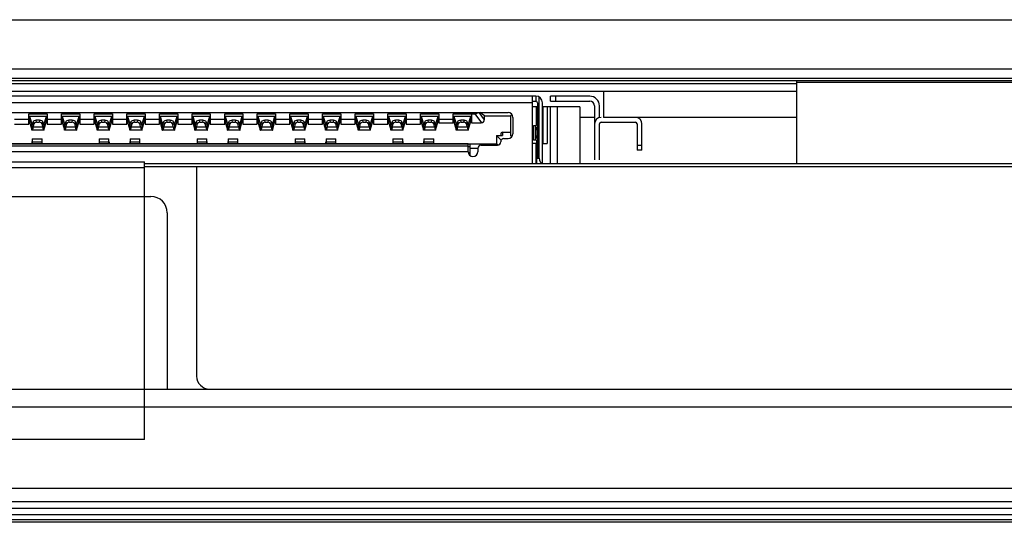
# Model space of a CAD drawing. Header units: millimetres. Extents: x 0 to 1852, y 0 to 1359.
# Tile 39 of 54: x 546 to 576, y 855 to 871. Entities that reach past the tile are written whole.
import ezdxf

# ---------------------------------------------------------------- set-up
doc = ezdxf.new("R2010")
doc.units = ezdxf.units.MM
doc.header["$LTSCALE"] = 65.395
doc.layers.get('0').update_dxf_attribs({"linetype": 'CONTINUOUS'})

msp = doc.modelspace()

# ---------------------------------------------------------------- linework, layer by layer
at = {"color": 3, "linetype": 'Continuous'}
for p, q in [((233.411, 870.867), (773.411, 870.867)), ((233.411, 869.367), (773.411, 869.367)), ((775.751, 855.559), (231.071, 855.559))]:
    msp.add_line(p, q, dxfattribs=at)
at = {"color": 7, "linetype": 'Continuous'}
for p, q in [((376.399, 869.002), (630.423, 869.002)), ((630.492, 869.062), (516.911, 869.062)), ((569.651, 868.902), (519.651, 868.902)), ((569.651, 869.002), (569.651, 868.945)), ((630.378, 868.943), (569.651, 868.943)), ((569.651, 868.943), (569.651, 866.467)), ((519.651, 868.676), (569.651, 868.676)), ((563.736, 868.676), (563.736, 867.876)), ((561.661, 868.526), (528.161, 868.526)), ((561.561, 868.326), (528.261, 868.326)), ((561.561, 866.476), (561.561, 868.526)), ((561.561, 868.376), (561.661, 868.376)), ((561.661, 868.526), (561.661, 868.376)), ((561.711, 868.326), (561.711, 866.626)), ((561.761, 866.626), (561.761, 868.499)), ((561.861, 866.476), (561.861, 868.326)), ((563.311, 868.526), (562.111, 868.526)), ((562.111, 868.376), (562.111, 868.526)), ((562.111, 868.376), (563.311, 868.376)), ((562.261, 868.526), (562.261, 868.376)), ((529.011, 868.026), (560.811, 868.026)), ((560.086, 867.804), (559.922, 868.026)), ((560.086, 867.921), (559.946, 868.026)), ((561.711, 868.201), (561.561, 868.201)), ((561.686, 867.626), (561.686, 868.201)), ((563.011, 868.201), (561.861, 868.201)), ((561.886, 867.076), (561.886, 868.201)), ((562.011, 868.201), (562.011, 867.076)), ((562.111, 866.467), (562.111, 868.201)), ((562.311, 868.201), (562.311, 866.467)), ((563.011, 868.201), (563.011, 866.467)), ((563.461, 868.226), (563.461, 866.576)), ((563.611, 867.866), (563.611, 868.226)), ((545.691, 867.821), (546.131, 867.821)), ((546.131, 867.981), (546.691, 867.981)), ((546.131, 867.671), (546.131, 867.981)), ((546.691, 867.901), (546.131, 867.901)), ((546.131, 867.751), (546.161, 867.751)), ((546.661, 867.898), (546.161, 867.898)), ((546.161, 867.898), (546.161, 867.87)), ((546.161, 867.869), (546.161, 867.87)), ((546.161, 867.869), (546.221, 867.678)), ((546.161, 867.718), (546.161, 867.869)), ((546.161, 867.869), (546.161, 867.717)), ((546.161, 867.718), (546.161, 867.717)), ((546.221, 867.526), (546.161, 867.717)), ((546.239, 867.662), (546.261, 867.737)), ((546.261, 867.737), (546.275, 867.655)), ((546.462, 867.787), (546.36, 867.787)), ((546.371, 867.727), (546.36, 867.787)), ((546.371, 867.727), (546.451, 867.727)), ((546.462, 867.787), (546.451, 867.727)), ((546.547, 867.655), (546.561, 867.737)), ((546.561, 867.737), (546.583, 867.662)), ((546.601, 867.678), (546.661, 867.869)), ((546.601, 867.526), (546.661, 867.717)), ((546.661, 867.87), (546.661, 867.898)), ((546.661, 867.87), (546.661, 867.869)), ((546.661, 867.717), (546.661, 867.869)), ((546.661, 867.869), (546.661, 867.718)), ((546.661, 867.751), (546.691, 867.751)), ((546.661, 867.717), (546.661, 867.718)), ((546.691, 867.981), (546.691, 867.671)), ((546.691, 867.821), (547.131, 867.821)), ((547.131, 867.981), (547.691, 867.981)), ((547.131, 867.671), (547.131, 867.981)), ((547.691, 867.901), (547.131, 867.901)), ((547.131, 867.751), (547.161, 867.751)), ((547.661, 867.898), (547.161, 867.898)), ((547.161, 867.898), (547.161, 867.87)), ((547.161, 867.869), (547.161, 867.87)), ((547.161, 867.869), (547.221, 867.678)), ((547.161, 867.718), (547.161, 867.869)), ((547.161, 867.869), (547.161, 867.717)), ((547.161, 867.718), (547.161, 867.717)), ((547.221, 867.526), (547.161, 867.717)), ((547.239, 867.662), (547.261, 867.737)), ((547.261, 867.737), (547.275, 867.655)), ((547.462, 867.787), (547.36, 867.787)), ((547.371, 867.727), (547.36, 867.787)), ((547.371, 867.727), (547.451, 867.727)), ((547.462, 867.787), (547.451, 867.727)), ((547.547, 867.655), (547.561, 867.737)), ((547.561, 867.737), (547.583, 867.662)), ((547.601, 867.678), (547.661, 867.869)), ((547.601, 867.526), (547.661, 867.717)), ((547.661, 867.87), (547.661, 867.898)), ((547.661, 867.87), (547.661, 867.869)), ((547.661, 867.717), (547.661, 867.869)), ((547.661, 867.869), (547.661, 867.718)), ((547.661, 867.751), (547.691, 867.751)), ((547.661, 867.717), (547.661, 867.718)), ((547.691, 867.981), (547.691, 867.671)), ((547.691, 867.821), (548.131, 867.821)), ((548.131, 867.981), (548.691, 867.981)), ((548.131, 867.671), (548.131, 867.981)), ((548.691, 867.901), (548.131, 867.901)), ((548.131, 867.751), (548.161, 867.751)), ((548.661, 867.898), (548.161, 867.898)), ((548.161, 867.898), (548.161, 867.87)), ((548.161, 867.869), (548.161, 867.87)), ((548.161, 867.718), (548.161, 867.869)), ((548.161, 867.869), (548.161, 867.717)), ((548.161, 867.869), (548.221, 867.678)), ((548.161, 867.718), (548.161, 867.717)), ((548.221, 867.526), (548.161, 867.717)), ((548.239, 867.662), (548.261, 867.737)), ((548.261, 867.737), (548.275, 867.655)), ((548.462, 867.787), (548.36, 867.787)), ((548.371, 867.727), (548.36, 867.787)), ((548.371, 867.727), (548.451, 867.727)), ((548.462, 867.787), (548.451, 867.727)), ((548.547, 867.655), (548.561, 867.737)), ((548.561, 867.737), (548.583, 867.662)), ((548.601, 867.678), (548.661, 867.869)), ((548.601, 867.526), (548.661, 867.717)), ((548.661, 867.87), (548.661, 867.898)), ((548.661, 867.87), (548.661, 867.869)), ((548.661, 867.717), (548.661, 867.869)), ((548.661, 867.869), (548.661, 867.718)), ((548.661, 867.751), (548.691, 867.751)), ((548.661, 867.717), (548.661, 867.718)), ((548.691, 867.981), (548.691, 867.671)), ((548.691, 867.821), (549.131, 867.821)), ((549.131, 867.981), (549.691, 867.981)), ((549.131, 867.671), (549.131, 867.981)), ((549.691, 867.901), (549.131, 867.901)), ((549.131, 867.751), (549.161, 867.751)), ((549.661, 867.898), (549.161, 867.898)), ((549.161, 867.898), (549.161, 867.87)), ((549.161, 867.869), (549.161, 867.87)), ((549.161, 867.718), (549.161, 867.869)), ((549.161, 867.869), (549.161, 867.717)), ((549.161, 867.869), (549.221, 867.678)), ((549.161, 867.718), (549.161, 867.717)), ((549.221, 867.526), (549.161, 867.717)), ((549.239, 867.662), (549.261, 867.737)), ((549.261, 867.737), (549.275, 867.655)), ((549.462, 867.787), (549.36, 867.787)), ((549.371, 867.727), (549.36, 867.787)), ((549.371, 867.727), (549.451, 867.727)), ((549.462, 867.787), (549.451, 867.727)), ((549.547, 867.655), (549.561, 867.737)), ((549.561, 867.737), (549.583, 867.662)), ((549.601, 867.678), (549.661, 867.869)), ((549.601, 867.526), (549.661, 867.717)), ((549.661, 867.87), (549.661, 867.898)), ((549.661, 867.87), (549.661, 867.869)), ((549.661, 867.717), (549.661, 867.869)), ((549.661, 867.869), (549.661, 867.718)), ((549.661, 867.751), (549.691, 867.751)), ((549.661, 867.717), (549.661, 867.718)), ((549.691, 867.981), (549.691, 867.671)), ((549.691, 867.821), (550.131, 867.821)), ((550.131, 867.981), (550.691, 867.981)), ((550.131, 867.671), (550.131, 867.981)), ((550.691, 867.901), (550.131, 867.901)), ((550.131, 867.751), (550.161, 867.751)), ((550.661, 867.898), (550.161, 867.898)), ((550.161, 867.898), (550.161, 867.87)), ((550.161, 867.869), (550.161, 867.87)), ((550.161, 867.718), (550.161, 867.869)), ((550.161, 867.869), (550.161, 867.717)), ((550.161, 867.869), (550.221, 867.678)), ((550.161, 867.718), (550.161, 867.717)), ((550.221, 867.526), (550.161, 867.717)), ((550.239, 867.662), (550.261, 867.737)), ((550.261, 867.737), (550.275, 867.655)), ((550.462, 867.787), (550.36, 867.787)), ((550.371, 867.727), (550.36, 867.787)), ((550.371, 867.727), (550.451, 867.727)), ((550.462, 867.787), (550.451, 867.727)), ((550.547, 867.655), (550.561, 867.737)), ((550.561, 867.737), (550.583, 867.662)), ((550.601, 867.678), (550.661, 867.869)), ((550.601, 867.526), (550.661, 867.717)), ((550.661, 867.87), (550.661, 867.898)), ((550.661, 867.87), (550.661, 867.869)), ((550.661, 867.717), (550.661, 867.869)), ((550.661, 867.869), (550.661, 867.718)), ((550.661, 867.751), (550.691, 867.751)), ((550.661, 867.717), (550.661, 867.718)), ((550.691, 867.981), (550.691, 867.671)), ((550.691, 867.821), (551.131, 867.821)), ((551.131, 867.981), (551.691, 867.981)), ((551.131, 867.671), (551.131, 867.981)), ((551.691, 867.901), (551.131, 867.901)), ((551.131, 867.751), (551.161, 867.751)), ((551.661, 867.898), (551.161, 867.898)), ((551.161, 867.898), (551.161, 867.87)), ((551.161, 867.869), (551.161, 867.87)), ((551.161, 867.718), (551.161, 867.869)), ((551.161, 867.869), (551.161, 867.717)), ((551.161, 867.869), (551.221, 867.678)), ((551.161, 867.718), (551.161, 867.717)), ((551.221, 867.526), (551.161, 867.717)), ((551.239, 867.662), (551.261, 867.737)), ((551.261, 867.737), (551.275, 867.655)), ((551.462, 867.787), (551.36, 867.787)), ((551.371, 867.727), (551.36, 867.787)), ((551.371, 867.727), (551.451, 867.727)), ((551.462, 867.787), (551.451, 867.727)), ((551.547, 867.655), (551.561, 867.737)), ((551.561, 867.737), (551.583, 867.662)), ((551.601, 867.678), (551.661, 867.869)), ((551.601, 867.526), (551.661, 867.717)), ((551.661, 867.87), (551.661, 867.898)), ((551.661, 867.87), (551.661, 867.869)), ((551.661, 867.717), (551.661, 867.869)), ((551.661, 867.869), (551.661, 867.718)), ((551.661, 867.751), (551.691, 867.751)), ((551.661, 867.717), (551.661, 867.718)), ((551.691, 867.981), (551.691, 867.671)), ((551.691, 867.821), (552.131, 867.821)), ((552.131, 867.981), (552.691, 867.981)), ((552.131, 867.671), (552.131, 867.981)), ((552.691, 867.901), (552.131, 867.901)), ((552.131, 867.751), (552.161, 867.751)), ((552.661, 867.898), (552.161, 867.898)), ((552.161, 867.898), (552.161, 867.87)), ((552.161, 867.869), (552.161, 867.87)), ((552.161, 867.718), (552.161, 867.869)), ((552.161, 867.869), (552.161, 867.717)), ((552.161, 867.869), (552.221, 867.678)), ((552.161, 867.718), (552.161, 867.717)), ((552.221, 867.526), (552.161, 867.717)), ((552.239, 867.662), (552.261, 867.737)), ((552.261, 867.737), (552.275, 867.655)), ((552.462, 867.787), (552.36, 867.787)), ((552.371, 867.727), (552.36, 867.787)), ((552.371, 867.727), (552.451, 867.727)), ((552.462, 867.787), (552.451, 867.727)), ((552.547, 867.655), (552.561, 867.737)), ((552.561, 867.737), (552.583, 867.662)), ((552.601, 867.678), (552.661, 867.869)), ((552.601, 867.526), (552.661, 867.717)), ((552.661, 867.87), (552.661, 867.898)), ((552.661, 867.87), (552.661, 867.869)), ((552.661, 867.717), (552.661, 867.869)), ((552.661, 867.869), (552.661, 867.718)), ((552.661, 867.751), (552.691, 867.751)), ((552.661, 867.717), (552.661, 867.718)), ((552.691, 867.981), (552.691, 867.671)), ((552.691, 867.821), (553.131, 867.821)), ((553.131, 867.981), (553.691, 867.981)), ((553.131, 867.671), (553.131, 867.981)), ((553.691, 867.901), (553.131, 867.901)), ((553.131, 867.751), (553.161, 867.751)), ((553.661, 867.898), (553.161, 867.898)), ((553.161, 867.898), (553.161, 867.87)), ((553.161, 867.869), (553.161, 867.87)), ((553.161, 867.718), (553.161, 867.869)), ((553.161, 867.869), (553.161, 867.717)), ((553.161, 867.869), (553.221, 867.678)), ((553.161, 867.718), (553.161, 867.717)), ((553.221, 867.526), (553.161, 867.717)), ((553.239, 867.662), (553.261, 867.737)), ((553.261, 867.737), (553.275, 867.655)), ((553.462, 867.787), (553.36, 867.787)), ((553.371, 867.727), (553.36, 867.787)), ((553.371, 867.727), (553.451, 867.727)), ((553.462, 867.787), (553.451, 867.727)), ((553.547, 867.655), (553.561, 867.737)), ((553.561, 867.737), (553.583, 867.662)), ((553.601, 867.678), (553.661, 867.869)), ((553.601, 867.526), (553.661, 867.717)), ((553.661, 867.87), (553.661, 867.898)), ((553.661, 867.87), (553.661, 867.869)), ((553.661, 867.717), (553.661, 867.869)), ((553.661, 867.869), (553.661, 867.718)), ((553.661, 867.751), (553.691, 867.751)), ((553.661, 867.717), (553.661, 867.718)), ((553.691, 867.981), (553.691, 867.671)), ((553.691, 867.821), (554.131, 867.821)), ((554.131, 867.981), (554.691, 867.981)), ((554.131, 867.671), (554.131, 867.981)), ((554.691, 867.901), (554.131, 867.901)), ((554.131, 867.751), (554.161, 867.751)), ((554.661, 867.898), (554.161, 867.898)), ((554.161, 867.898), (554.161, 867.87)), ((554.161, 867.869), (554.161, 867.87)), ((554.161, 867.718), (554.161, 867.869)), ((554.161, 867.869), (554.161, 867.717)), ((554.161, 867.869), (554.221, 867.678)), ((554.161, 867.718), (554.161, 867.717)), ((554.221, 867.526), (554.161, 867.717)), ((554.239, 867.662), (554.261, 867.737)), ((554.261, 867.737), (554.275, 867.655)), ((554.462, 867.787), (554.36, 867.787)), ((554.371, 867.727), (554.36, 867.787)), ((554.371, 867.727), (554.451, 867.727)), ((554.462, 867.787), (554.451, 867.727)), ((554.547, 867.655), (554.561, 867.737)), ((554.561, 867.737), (554.583, 867.662)), ((554.601, 867.678), (554.661, 867.869)), ((554.601, 867.526), (554.661, 867.717)), ((554.661, 867.87), (554.661, 867.898)), ((554.661, 867.87), (554.661, 867.869)), ((554.661, 867.717), (554.661, 867.869)), ((554.661, 867.869), (554.661, 867.718)), ((554.661, 867.751), (554.691, 867.751)), ((554.661, 867.717), (554.661, 867.718)), ((554.691, 867.981), (554.691, 867.671)), ((554.691, 867.821), (555.131, 867.821)), ((555.131, 867.981), (555.691, 867.981)), ((555.131, 867.671), (555.131, 867.981)), ((555.691, 867.901), (555.131, 867.901)), ((555.131, 867.751), (555.161, 867.751)), ((555.661, 867.898), (555.161, 867.898)), ((555.161, 867.898), (555.161, 867.87)), ((555.161, 867.869), (555.161, 867.87)), ((555.161, 867.718), (555.161, 867.869)), ((555.161, 867.869), (555.161, 867.717)), ((555.161, 867.869), (555.221, 867.678)), ((555.161, 867.718), (555.161, 867.717)), ((555.221, 867.526), (555.161, 867.717)), ((555.239, 867.662), (555.261, 867.737)), ((555.261, 867.737), (555.275, 867.655)), ((555.462, 867.787), (555.36, 867.787)), ((555.371, 867.727), (555.36, 867.787)), ((555.371, 867.727), (555.451, 867.727)), ((555.462, 867.787), (555.451, 867.727)), ((555.547, 867.655), (555.561, 867.737)), ((555.561, 867.737), (555.583, 867.662)), ((555.601, 867.678), (555.661, 867.869)), ((555.601, 867.526), (555.661, 867.717)), ((555.661, 867.87), (555.661, 867.898)), ((555.661, 867.87), (555.661, 867.869)), ((555.661, 867.717), (555.661, 867.869)), ((555.661, 867.869), (555.661, 867.718)), ((555.661, 867.751), (555.691, 867.751)), ((555.661, 867.717), (555.661, 867.718)), ((555.691, 867.981), (555.691, 867.671)), ((555.691, 867.821), (556.131, 867.821)), ((556.131, 867.981), (556.691, 867.981)), ((556.131, 867.671), (556.131, 867.981)), ((556.691, 867.901), (556.131, 867.901)), ((556.131, 867.751), (556.161, 867.751)), ((556.661, 867.898), (556.161, 867.898)), ((556.161, 867.898), (556.161, 867.87)), ((556.161, 867.869), (556.161, 867.87)), ((556.161, 867.718), (556.161, 867.869)), ((556.161, 867.869), (556.161, 867.717)), ((556.161, 867.869), (556.221, 867.678)), ((556.161, 867.718), (556.161, 867.717)), ((556.221, 867.526), (556.161, 867.717)), ((556.239, 867.662), (556.261, 867.737)), ((556.261, 867.737), (556.275, 867.655)), ((556.462, 867.787), (556.36, 867.787)), ((556.371, 867.727), (556.36, 867.787)), ((556.371, 867.727), (556.451, 867.727)), ((556.462, 867.787), (556.451, 867.727)), ((556.547, 867.655), (556.561, 867.737)), ((556.561, 867.737), (556.583, 867.662)), ((556.601, 867.678), (556.661, 867.869)), ((556.601, 867.526), (556.661, 867.717)), ((556.661, 867.87), (556.661, 867.898)), ((556.661, 867.87), (556.661, 867.869)), ((556.661, 867.717), (556.661, 867.869)), ((556.661, 867.869), (556.661, 867.718)), ((556.661, 867.751), (556.691, 867.751)), ((556.661, 867.717), (556.661, 867.718)), ((556.691, 867.981), (556.691, 867.671)), ((556.691, 867.821), (557.131, 867.821)), ((557.131, 867.981), (557.691, 867.981)), ((557.131, 867.671), (557.131, 867.981)), ((557.691, 867.901), (557.131, 867.901)), ((557.131, 867.751), (557.161, 867.751)), ((557.661, 867.898), (557.161, 867.898)), ((557.161, 867.898), (557.161, 867.87)), ((557.161, 867.869), (557.161, 867.87)), ((557.161, 867.718), (557.161, 867.869)), ((557.161, 867.869), (557.161, 867.717)), ((557.161, 867.869), (557.221, 867.678)), ((557.161, 867.718), (557.161, 867.717)), ((557.221, 867.526), (557.161, 867.717)), ((557.239, 867.662), (557.261, 867.737)), ((557.261, 867.737), (557.275, 867.655)), ((557.462, 867.787), (557.36, 867.787)), ((557.371, 867.727), (557.36, 867.787)), ((557.371, 867.727), (557.451, 867.727)), ((557.462, 867.787), (557.451, 867.727)), ((557.547, 867.655), (557.561, 867.737)), ((557.561, 867.737), (557.583, 867.662)), ((557.601, 867.678), (557.661, 867.869)), ((557.601, 867.526), (557.661, 867.717)), ((557.661, 867.87), (557.661, 867.898)), ((557.661, 867.87), (557.661, 867.869)), ((557.661, 867.717), (557.661, 867.869)), ((557.661, 867.869), (557.661, 867.718)), ((557.661, 867.751), (557.691, 867.751)), ((557.661, 867.717), (557.661, 867.718)), ((557.691, 867.981), (557.691, 867.671)), ((557.691, 867.821), (558.131, 867.821)), ((558.131, 867.981), (558.691, 867.981)), ((558.131, 867.671), (558.131, 867.981)), ((558.691, 867.901), (558.131, 867.901)), ((558.131, 867.751), (558.161, 867.751)), ((558.661, 867.898), (558.161, 867.898)), ((558.161, 867.898), (558.161, 867.87)), ((558.161, 867.869), (558.161, 867.87)), ((558.161, 867.718), (558.161, 867.869)), ((558.161, 867.869), (558.161, 867.717)), ((558.161, 867.869), (558.221, 867.678)), ((558.161, 867.718), (558.161, 867.717)), ((558.221, 867.526), (558.161, 867.717)), ((558.239, 867.662), (558.261, 867.737)), ((558.261, 867.737), (558.275, 867.655)), ((558.462, 867.787), (558.36, 867.787)), ((558.371, 867.727), (558.36, 867.787)), ((558.371, 867.727), (558.451, 867.727)), ((558.462, 867.787), (558.451, 867.727)), ((558.547, 867.655), (558.561, 867.737)), ((558.561, 867.737), (558.583, 867.662)), ((558.601, 867.678), (558.661, 867.869)), ((558.601, 867.526), (558.661, 867.717)), ((558.661, 867.87), (558.661, 867.898)), ((558.661, 867.87), (558.661, 867.869)), ((558.661, 867.717), (558.661, 867.869)), ((558.661, 867.869), (558.661, 867.718)), ((558.661, 867.751), (558.691, 867.751)), ((558.661, 867.717), (558.661, 867.718)), ((558.691, 867.981), (558.691, 867.711)), ((558.691, 867.821), (559.131, 867.821)), ((558.691, 867.711), (559.131, 867.711)), ((559.131, 867.981), (559.797, 867.981)), ((559.131, 867.711), (559.131, 867.981)), ((559.691, 867.901), (559.131, 867.901)), ((559.131, 867.751), (559.161, 867.751)), ((559.661, 867.898), (559.161, 867.898)), ((559.161, 867.898), (559.161, 867.87)), ((559.161, 867.869), (559.161, 867.87)), ((559.161, 867.718), (559.161, 867.869)), ((559.161, 867.869), (559.161, 867.717)), ((559.161, 867.869), (559.221, 867.678)), ((559.161, 867.718), (559.161, 867.717)), ((559.221, 867.526), (559.161, 867.717)), ((559.239, 867.662), (559.261, 867.737)), ((559.261, 867.737), (559.275, 867.655)), ((559.462, 867.787), (559.36, 867.787)), ((559.371, 867.727), (559.36, 867.787)), ((559.371, 867.727), (559.451, 867.727)), ((559.462, 867.787), (559.451, 867.727)), ((559.547, 867.655), (559.561, 867.737)), ((559.561, 867.737), (559.583, 867.662)), ((559.601, 867.678), (559.661, 867.869)), ((559.601, 867.526), (559.661, 867.717)), ((559.661, 867.87), (559.661, 867.898)), ((559.661, 867.87), (559.661, 867.869)), ((559.661, 867.717), (559.661, 867.869)), ((559.661, 867.869), (559.661, 867.718)), ((559.661, 867.751), (559.691, 867.751)), ((559.661, 867.717), (559.661, 867.718)), ((559.691, 867.981), (559.691, 867.711)), ((559.691, 867.711), (559.986, 867.711)), ((559.797, 867.981), (559.997, 867.711)), ((560.086, 867.921), (560.886, 867.921)), ((560.086, 867.811), (560.086, 867.921)), ((560.886, 867.921), (560.929, 867.964)), ((560.886, 867.921), (560.886, 867.321)), ((560.961, 867.876), (560.961, 867.376)), ((561.711, 867.726), (561.686, 867.726)), ((561.698, 867.826), (561.711, 867.826)), ((561.861, 867.826), (561.886, 867.826)), ((563.461, 867.876), (563.011, 867.876)), ((563.661, 867.726), (564.711, 867.726)), ((569.651, 867.876), (563.736, 867.876)), ((545.691, 867.671), (546.131, 867.671)), ((546.221, 867.677), (546.221, 867.678)), ((546.221, 867.678), (546.221, 867.677)), ((546.221, 867.481), (546.221, 867.677)), ((546.221, 867.655), (546.237, 867.655)), ((546.221, 867.642), (546.231, 867.642)), ((546.224, 867.632), (546.221, 867.631)), ((546.601, 867.481), (546.221, 867.481)), ((546.221, 867.481), (546.224, 867.481)), ((546.224, 867.632), (546.224, 867.481)), ((546.275, 867.655), (546.265, 867.59)), ((546.265, 867.59), (546.557, 867.59)), ((546.557, 867.59), (546.547, 867.655)), ((546.585, 867.655), (546.601, 867.655)), ((546.591, 867.642), (546.601, 867.642)), ((546.599, 867.481), (546.599, 867.632)), ((546.601, 867.631), (546.599, 867.632)), ((546.599, 867.481), (546.601, 867.481)), ((546.601, 867.678), (546.601, 867.677)), ((546.601, 867.677), (546.601, 867.678)), ((546.601, 867.481), (546.601, 867.677)), ((546.601, 867.526), (546.601, 867.525)), ((546.691, 867.671), (547.131, 867.671)), ((547.221, 867.677), (547.221, 867.678)), ((547.221, 867.678), (547.221, 867.677)), ((547.221, 867.481), (547.221, 867.677)), ((547.221, 867.655), (547.237, 867.655)), ((547.221, 867.642), (547.231, 867.642)), ((547.224, 867.632), (547.221, 867.631)), ((547.601, 867.481), (547.221, 867.481)), ((547.221, 867.481), (547.224, 867.481)), ((547.224, 867.632), (547.224, 867.481)), ((547.275, 867.655), (547.265, 867.59)), ((547.265, 867.59), (547.557, 867.59)), ((547.557, 867.59), (547.547, 867.655)), ((547.585, 867.655), (547.601, 867.655)), ((547.591, 867.642), (547.601, 867.642)), ((547.599, 867.481), (547.599, 867.632)), ((547.601, 867.631), (547.599, 867.632)), ((547.599, 867.481), (547.601, 867.481)), ((547.601, 867.678), (547.601, 867.677)), ((547.601, 867.677), (547.601, 867.678)), ((547.601, 867.481), (547.601, 867.677)), ((547.601, 867.526), (547.601, 867.525)), ((547.691, 867.671), (548.131, 867.671)), ((548.221, 867.677), (548.221, 867.678)), ((548.221, 867.678), (548.221, 867.677)), ((548.221, 867.481), (548.221, 867.677)), ((548.221, 867.655), (548.237, 867.655)), ((548.221, 867.642), (548.231, 867.642)), ((548.224, 867.632), (548.221, 867.631)), ((548.601, 867.481), (548.221, 867.481)), ((548.221, 867.481), (548.224, 867.481)), ((548.224, 867.632), (548.224, 867.481)), ((548.275, 867.655), (548.265, 867.59)), ((548.265, 867.59), (548.557, 867.59)), ((548.557, 867.59), (548.547, 867.655)), ((548.585, 867.655), (548.601, 867.655)), ((548.591, 867.642), (548.601, 867.642)), ((548.599, 867.481), (548.599, 867.632)), ((548.601, 867.631), (548.599, 867.632)), ((548.599, 867.481), (548.601, 867.481)), ((548.601, 867.678), (548.601, 867.677)), ((548.601, 867.677), (548.601, 867.678)), ((548.601, 867.481), (548.601, 867.677)), ((548.601, 867.526), (548.601, 867.525)), ((548.691, 867.671), (549.131, 867.671)), ((549.221, 867.677), (549.221, 867.678)), ((549.221, 867.678), (549.221, 867.677)), ((549.221, 867.481), (549.221, 867.677)), ((549.221, 867.655), (549.237, 867.655)), ((549.221, 867.642), (549.231, 867.642)), ((549.224, 867.632), (549.221, 867.631)), ((549.601, 867.481), (549.221, 867.481)), ((549.221, 867.481), (549.224, 867.481)), ((549.224, 867.632), (549.224, 867.481)), ((549.275, 867.655), (549.265, 867.59)), ((549.265, 867.59), (549.557, 867.59)), ((549.557, 867.59), (549.547, 867.655)), ((549.585, 867.655), (549.601, 867.655)), ((549.591, 867.642), (549.601, 867.642)), ((549.599, 867.481), (549.599, 867.632)), ((549.601, 867.631), (549.599, 867.632)), ((549.599, 867.481), (549.601, 867.481)), ((549.601, 867.678), (549.601, 867.677)), ((549.601, 867.677), (549.601, 867.678)), ((549.601, 867.481), (549.601, 867.677)), ((549.601, 867.526), (549.601, 867.525)), ((549.691, 867.671), (550.131, 867.671)), ((550.221, 867.677), (550.221, 867.678)), ((550.221, 867.678), (550.221, 867.677)), ((550.221, 867.481), (550.221, 867.677)), ((550.221, 867.655), (550.237, 867.655)), ((550.221, 867.642), (550.231, 867.642)), ((550.224, 867.632), (550.221, 867.631)), ((550.601, 867.481), (550.221, 867.481)), ((550.221, 867.481), (550.224, 867.481)), ((550.224, 867.632), (550.224, 867.481)), ((550.275, 867.655), (550.265, 867.59)), ((550.265, 867.59), (550.557, 867.59)), ((550.557, 867.59), (550.547, 867.655)), ((550.585, 867.655), (550.601, 867.655)), ((550.591, 867.642), (550.601, 867.642)), ((550.599, 867.481), (550.599, 867.632)), ((550.601, 867.631), (550.599, 867.632)), ((550.599, 867.481), (550.601, 867.481)), ((550.601, 867.678), (550.601, 867.677)), ((550.601, 867.677), (550.601, 867.678)), ((550.601, 867.481), (550.601, 867.677)), ((550.601, 867.526), (550.601, 867.525)), ((550.691, 867.671), (551.131, 867.671)), ((551.221, 867.677), (551.221, 867.678)), ((551.221, 867.678), (551.221, 867.677)), ((551.221, 867.481), (551.221, 867.677)), ((551.221, 867.655), (551.237, 867.655)), ((551.221, 867.642), (551.231, 867.642)), ((551.224, 867.632), (551.221, 867.631)), ((551.601, 867.481), (551.221, 867.481)), ((551.221, 867.481), (551.224, 867.481)), ((551.224, 867.632), (551.224, 867.481)), ((551.275, 867.655), (551.265, 867.59)), ((551.265, 867.59), (551.557, 867.59)), ((551.557, 867.59), (551.547, 867.655)), ((551.585, 867.655), (551.601, 867.655)), ((551.591, 867.642), (551.601, 867.642)), ((551.599, 867.481), (551.599, 867.632)), ((551.601, 867.631), (551.599, 867.632)), ((551.599, 867.481), (551.601, 867.481)), ((551.601, 867.678), (551.601, 867.677)), ((551.601, 867.677), (551.601, 867.678)), ((551.601, 867.481), (551.601, 867.677)), ((551.601, 867.526), (551.601, 867.525)), ((551.691, 867.671), (552.131, 867.671)), ((552.221, 867.677), (552.221, 867.678)), ((552.221, 867.678), (552.221, 867.677)), ((552.221, 867.481), (552.221, 867.677)), ((552.221, 867.655), (552.237, 867.655)), ((552.221, 867.642), (552.231, 867.642)), ((552.224, 867.632), (552.221, 867.631)), ((552.601, 867.481), (552.221, 867.481)), ((552.221, 867.481), (552.224, 867.481)), ((552.224, 867.632), (552.224, 867.481)), ((552.275, 867.655), (552.265, 867.59)), ((552.265, 867.59), (552.557, 867.59)), ((552.557, 867.59), (552.547, 867.655)), ((552.585, 867.655), (552.601, 867.655)), ((552.591, 867.642), (552.601, 867.642)), ((552.599, 867.481), (552.599, 867.632)), ((552.601, 867.631), (552.599, 867.632)), ((552.599, 867.481), (552.601, 867.481)), ((552.601, 867.678), (552.601, 867.677)), ((552.601, 867.677), (552.601, 867.678)), ((552.601, 867.481), (552.601, 867.677)), ((552.601, 867.526), (552.601, 867.525)), ((552.691, 867.671), (553.131, 867.671)), ((553.221, 867.677), (553.221, 867.678)), ((553.221, 867.678), (553.221, 867.677)), ((553.221, 867.481), (553.221, 867.677)), ((553.221, 867.655), (553.237, 867.655)), ((553.221, 867.642), (553.231, 867.642)), ((553.224, 867.632), (553.221, 867.631)), ((553.601, 867.481), (553.221, 867.481)), ((553.221, 867.481), (553.224, 867.481)), ((553.224, 867.632), (553.224, 867.481)), ((553.275, 867.655), (553.265, 867.59)), ((553.265, 867.59), (553.557, 867.59)), ((553.557, 867.59), (553.547, 867.655)), ((553.585, 867.655), (553.601, 867.655)), ((553.591, 867.642), (553.601, 867.642)), ((553.599, 867.481), (553.599, 867.632)), ((553.601, 867.631), (553.599, 867.632)), ((553.599, 867.481), (553.601, 867.481)), ((553.601, 867.678), (553.601, 867.677)), ((553.601, 867.677), (553.601, 867.678)), ((553.601, 867.481), (553.601, 867.677)), ((553.601, 867.526), (553.601, 867.525)), ((553.691, 867.671), (554.131, 867.671)), ((554.221, 867.677), (554.221, 867.678)), ((554.221, 867.678), (554.221, 867.677)), ((554.221, 867.481), (554.221, 867.677)), ((554.221, 867.655), (554.237, 867.655)), ((554.221, 867.642), (554.231, 867.642)), ((554.224, 867.632), (554.221, 867.631)), ((554.601, 867.481), (554.221, 867.481)), ((554.221, 867.481), (554.224, 867.481)), ((554.224, 867.632), (554.224, 867.481)), ((554.275, 867.655), (554.265, 867.59)), ((554.265, 867.59), (554.557, 867.59)), ((554.557, 867.59), (554.547, 867.655)), ((554.585, 867.655), (554.601, 867.655)), ((554.591, 867.642), (554.601, 867.642)), ((554.599, 867.481), (554.599, 867.632)), ((554.601, 867.631), (554.599, 867.632)), ((554.599, 867.481), (554.601, 867.481)), ((554.601, 867.678), (554.601, 867.677)), ((554.601, 867.677), (554.601, 867.678)), ((554.601, 867.481), (554.601, 867.677)), ((554.601, 867.526), (554.601, 867.525)), ((554.691, 867.671), (555.131, 867.671)), ((555.221, 867.677), (555.221, 867.678)), ((555.221, 867.678), (555.221, 867.677)), ((555.221, 867.481), (555.221, 867.677)), ((555.221, 867.655), (555.237, 867.655)), ((555.221, 867.642), (555.231, 867.642)), ((555.224, 867.632), (555.221, 867.631)), ((555.601, 867.481), (555.221, 867.481)), ((555.221, 867.481), (555.224, 867.481)), ((555.224, 867.632), (555.224, 867.481)), ((555.275, 867.655), (555.265, 867.59)), ((555.265, 867.59), (555.557, 867.59)), ((555.557, 867.59), (555.547, 867.655)), ((555.585, 867.655), (555.601, 867.655)), ((555.591, 867.642), (555.601, 867.642)), ((555.599, 867.481), (555.599, 867.632)), ((555.601, 867.631), (555.599, 867.632)), ((555.599, 867.481), (555.601, 867.481)), ((555.601, 867.678), (555.601, 867.677)), ((555.601, 867.677), (555.601, 867.678)), ((555.601, 867.481), (555.601, 867.677)), ((555.601, 867.526), (555.601, 867.525)), ((555.691, 867.671), (556.131, 867.671)), ((556.221, 867.677), (556.221, 867.678)), ((556.221, 867.678), (556.221, 867.677)), ((556.221, 867.481), (556.221, 867.677)), ((556.221, 867.655), (556.237, 867.655)), ((556.221, 867.642), (556.231, 867.642)), ((556.224, 867.632), (556.221, 867.631)), ((556.601, 867.481), (556.221, 867.481)), ((556.221, 867.481), (556.224, 867.481)), ((556.224, 867.632), (556.224, 867.481)), ((556.275, 867.655), (556.265, 867.59)), ((556.265, 867.59), (556.557, 867.59)), ((556.557, 867.59), (556.547, 867.655)), ((556.585, 867.655), (556.601, 867.655)), ((556.591, 867.642), (556.601, 867.642)), ((556.599, 867.481), (556.599, 867.632)), ((556.601, 867.631), (556.599, 867.632)), ((556.599, 867.481), (556.601, 867.481)), ((556.601, 867.678), (556.601, 867.677)), ((556.601, 867.677), (556.601, 867.678)), ((556.601, 867.481), (556.601, 867.677)), ((556.601, 867.526), (556.601, 867.525)), ((556.691, 867.671), (557.131, 867.671)), ((557.221, 867.677), (557.221, 867.678)), ((557.221, 867.678), (557.221, 867.677)), ((557.221, 867.481), (557.221, 867.677)), ((557.221, 867.655), (557.237, 867.655)), ((557.221, 867.642), (557.231, 867.642)), ((557.224, 867.632), (557.221, 867.631)), ((557.601, 867.481), (557.221, 867.481)), ((557.221, 867.481), (557.224, 867.481)), ((557.224, 867.632), (557.224, 867.481)), ((557.275, 867.655), (557.265, 867.59)), ((557.265, 867.59), (557.557, 867.59)), ((557.557, 867.59), (557.547, 867.655)), ((557.585, 867.655), (557.601, 867.655)), ((557.591, 867.642), (557.601, 867.642)), ((557.599, 867.481), (557.599, 867.632)), ((557.601, 867.631), (557.599, 867.632)), ((557.599, 867.481), (557.601, 867.481)), ((557.601, 867.678), (557.601, 867.677)), ((557.601, 867.677), (557.601, 867.678)), ((557.601, 867.481), (557.601, 867.677)), ((557.601, 867.526), (557.601, 867.525)), ((557.691, 867.671), (558.131, 867.671)), ((558.221, 867.677), (558.221, 867.678)), ((558.221, 867.678), (558.221, 867.677)), ((558.221, 867.481), (558.221, 867.677)), ((558.221, 867.655), (558.237, 867.655)), ((558.221, 867.642), (558.231, 867.642)), ((558.224, 867.632), (558.221, 867.631)), ((558.601, 867.481), (558.221, 867.481)), ((558.221, 867.481), (558.224, 867.481)), ((558.224, 867.632), (558.224, 867.481)), ((558.275, 867.655), (558.265, 867.59)), ((558.265, 867.59), (558.557, 867.59)), ((558.557, 867.59), (558.547, 867.655)), ((558.585, 867.655), (558.601, 867.655)), ((558.591, 867.642), (558.601, 867.642)), ((558.599, 867.481), (558.599, 867.632)), ((558.601, 867.631), (558.599, 867.632)), ((558.599, 867.481), (558.601, 867.481)), ((558.601, 867.678), (558.601, 867.677)), ((558.601, 867.677), (558.601, 867.678)), ((558.601, 867.481), (558.601, 867.677)), ((558.601, 867.526), (558.601, 867.525)), ((559.221, 867.677), (559.221, 867.678)), ((559.221, 867.678), (559.221, 867.677)), ((559.221, 867.481), (559.221, 867.677)), ((559.221, 867.655), (559.237, 867.655)), ((559.221, 867.642), (559.231, 867.642)), ((559.224, 867.632), (559.221, 867.631)), ((559.601, 867.481), (559.221, 867.481)), ((559.221, 867.481), (559.224, 867.481)), ((559.224, 867.632), (559.224, 867.481)), ((559.275, 867.655), (559.265, 867.59)), ((559.265, 867.59), (559.557, 867.59)), ((559.557, 867.59), (559.547, 867.655)), ((559.585, 867.655), (559.601, 867.655)), ((559.591, 867.642), (559.601, 867.642)), ((559.599, 867.481), (559.599, 867.632)), ((559.601, 867.631), (559.599, 867.632)), ((559.599, 867.481), (559.601, 867.481)), ((559.601, 867.678), (559.601, 867.677)), ((559.601, 867.677), (559.601, 867.678)), ((559.601, 867.481), (559.601, 867.677)), ((559.601, 867.526), (559.601, 867.525)), ((560.636, 867.421), (560.886, 867.421)), ((560.636, 867.421), (560.636, 867.321)), ((561.586, 867.626), (561.686, 867.626)), ((561.586, 867.626), (561.586, 867.176)), ((561.656, 867.626), (561.656, 867.176)), ((561.656, 867.564), (561.711, 867.564)), ((561.661, 867.414), (561.659, 867.414)), ((561.661, 867.414), (561.661, 867.387)), ((563.611, 866.576), (563.611, 867.676)), ((564.761, 867.676), (564.761, 866.876)), ((564.911, 866.876), (564.911, 867.676)), ((546.233, 867.119), (546.224, 867.076)), ((546.233, 867.076), (546.233, 867.119)), ((546.236, 867.221), (546.536, 867.221)), ((546.236, 867.221), (546.236, 867.076)), ((546.536, 867.114), (546.236, 867.114)), ((546.536, 867.076), (546.536, 867.221)), ((548.286, 867.221), (548.586, 867.221)), ((548.286, 867.221), (548.286, 867.076)), ((548.586, 867.114), (548.286, 867.114)), ((548.586, 867.076), (548.586, 867.221)), ((548.589, 867.119), (548.589, 867.076)), ((548.599, 867.076), (548.589, 867.119)), ((549.233, 867.119), (549.224, 867.076)), ((549.233, 867.076), (549.233, 867.119)), ((549.236, 867.221), (549.536, 867.221)), ((549.236, 867.221), (549.236, 867.076)), ((549.536, 867.114), (549.236, 867.114)), ((549.536, 867.076), (549.536, 867.221)), ((551.286, 867.221), (551.586, 867.221)), ((551.286, 867.221), (551.286, 867.076)), ((551.586, 867.114), (551.286, 867.114)), ((551.586, 867.076), (551.586, 867.221)), ((551.589, 867.119), (551.589, 867.076)), ((551.599, 867.076), (551.589, 867.119)), ((552.233, 867.119), (552.224, 867.076)), ((552.233, 867.076), (552.233, 867.119)), ((552.236, 867.221), (552.536, 867.221)), ((552.236, 867.221), (552.236, 867.076)), ((552.536, 867.114), (552.236, 867.114)), ((552.536, 867.076), (552.536, 867.221)), ((554.286, 867.221), (554.586, 867.221)), ((554.286, 867.221), (554.286, 867.076)), ((554.586, 867.114), (554.286, 867.114)), ((554.586, 867.076), (554.586, 867.221)), ((554.589, 867.119), (554.589, 867.076)), ((554.599, 867.076), (554.589, 867.119)), ((555.233, 867.119), (555.224, 867.076)), ((555.233, 867.076), (555.233, 867.119)), ((555.236, 867.221), (555.536, 867.221)), ((555.236, 867.221), (555.236, 867.076)), ((555.536, 867.114), (555.236, 867.114)), ((555.536, 867.076), (555.536, 867.221)), ((557.286, 867.221), (557.586, 867.221)), ((557.286, 867.221), (557.286, 867.076)), ((557.586, 867.114), (557.286, 867.114)), ((557.586, 867.076), (557.586, 867.221)), ((557.589, 867.119), (557.589, 867.076)), ((557.599, 867.076), (557.589, 867.119)), ((558.233, 867.119), (558.224, 867.076)), ((558.233, 867.076), (558.233, 867.119)), ((558.236, 867.221), (558.536, 867.221)), ((558.236, 867.221), (558.236, 867.076)), ((558.536, 867.114), (558.236, 867.114)), ((558.536, 867.076), (558.536, 867.221)), ((560.461, 867.321), (560.636, 867.321)), ((560.461, 867.321), (560.603, 867.178)), ((560.461, 867.321), (560.461, 867.071)), ((560.586, 867.371), (560.586, 867.321)), ((560.686, 867.226), (560.811, 867.226)), ((560.925, 867.281), (560.886, 867.321)), ((561.686, 867.176), (561.586, 867.176)), ((561.711, 867.237), (561.656, 867.237)), ((561.686, 867.176), (561.686, 866.467)), ((530.236, 867.076), (559.586, 867.076)), ((559.586, 867.054), (530.236, 867.054)), ((530.236, 867.004), (559.586, 867.004)), ((559.586, 866.826), (530.236, 866.826)), ((559.586, 866.826), (559.586, 867.076)), ((559.586, 867.071), (560.461, 867.071)), ((559.636, 866.971), (559.586, 866.971)), ((559.636, 866.791), (559.593, 866.791)), ((559.636, 867.071), (559.636, 866.714)), ((559.886, 866.921), (559.636, 866.921)), ((559.886, 866.926), (559.886, 866.826)), ((559.986, 867.026), (560.486, 867.026)), ((560.503, 867.029), (560.461, 867.071)), ((561.661, 867.076), (561.561, 867.076)), ((561.661, 867.076), (561.661, 866.467)), ((561.686, 867.076), (561.711, 867.076)), ((561.861, 867.076), (562.011, 867.076)), ((564.761, 867.026), (564.911, 867.026)), ((564.911, 866.876), (564.761, 866.876)), ((533.671, 866.514), (549.671, 866.514)), ((549.671, 858.014), (549.671, 866.514)), ((561.711, 866.626), (561.761, 866.626)), ((549.671, 866.334), (533.671, 866.334)), ((549.671, 866.467), (733.271, 866.467)), ((733.271, 866.366), (549.671, 866.366)), ((551.271, 866.366), (551.271, 859.955)), ((532.671, 865.455), (549.871, 865.455)), ((550.371, 864.955), (550.371, 859.555)), ((231.071, 859.555), (775.751, 859.555)), ((235.951, 859.014), (771.551, 859.014)), ((549.671, 858.014), (533.671, 858.014)), ((771.751, 856.514), (235.071, 856.514)), ((231.071, 856.114), (775.751, 856.114)), ((231.271, 855.914), (775.551, 855.914)), ((774.051, 855.709), (232.771, 855.709)), ((775.751, 855.479), (231.071, 855.479))]:
    msp.add_line(p, q, dxfattribs=at)
for centre, radius, start, end in [((561.661, 868.326), 0.2, 0, 90), ((561.661, 868.326), 0.05, 0, 90), ((563.311, 868.226), 0.3, 0, 90), ((563.311, 868.226), 0.15, 0, 90), ((560.811, 867.876), 0.15, 0, 90), ((559.986, 867.811), 0.1, 270, 360), ((563.661, 867.676), 0.2, 90, 180), ((563.661, 867.676), 0.05, 90, 180), ((564.711, 867.676), 0.2, 0, 90), ((564.711, 867.676), 0.05, 0, 90), ((560.636, 867.371), 0.05, 90, 180), ((561.911, 867.414), 0.25, 143.1304, 180), ((561.911, 867.387), 0.25, 180, 216.8698), ((548.701, 867.144), 0.115, 181.5191, 192.6912), ((551.701, 867.144), 0.115, 181.5191, 192.6912), ((554.701, 867.144), 0.115, 181.5191, 192.6912), ((557.701, 867.144), 0.115, 181.5191, 192.6912), ((560.486, 867.126), 0.1, 270, 360), ((560.686, 867.126), 0.1, 90, 180), ((560.811, 867.376), 0.15, 270, 360), ((559.736, 866.826), 0.15, 180.0001, 359.9996), ((559.986, 866.926), 0.1, 90, 180), ((549.871, 864.955), 0.5, 0, 90), ((551.671, 859.955), 0.4, 180, 270)]:
    msp.add_arc(centre, radius, start, end, dxfattribs=at)
for centre, major_axis, ratio, start_param, end_param in [((559.778, 868.094), (-0.0717, 0.0968), 0.829997, -3.692833, -2.7706), ((546.36, 867.726), (0.101, 0), 0.607609, 1.570796, 2.967342), ((546.375, 867.64), (0.1, -0.014), 0.855397, 1.73824, 3.134786), ((546.447, 867.64), (0.1, 0.014), 0.855397, 0.006807, 1.403352), ((546.462, 867.726), (0.101, 0), 0.607609, 0.174251, 1.570796), ((547.36, 867.726), (0.101, 0), 0.607609, 1.570796, 2.967342), ((547.375, 867.64), (0.1, -0.014), 0.855397, 1.73824, 3.134786), ((547.447, 867.64), (0.1, 0.014), 0.855397, 0.006807, 1.403352), ((547.462, 867.726), (0.101, 0), 0.607609, 0.174251, 1.570796), ((548.36, 867.726), (0.101, 0), 0.607609, 1.570796, 2.967342), ((548.375, 867.64), (0.1, -0.014), 0.855397, 1.73824, 3.134786), ((548.447, 867.64), (0.1, 0.014), 0.855397, 0.006807, 1.403352), ((548.462, 867.726), (0.101, 0), 0.607609, 0.174251, 1.570796), ((549.36, 867.726), (0.101, 0), 0.607609, 1.570796, 2.967342), ((549.375, 867.64), (0.1, -0.014), 0.855397, 1.73824, 3.134786), ((549.447, 867.64), (0.1, 0.014), 0.855397, 0.006807, 1.403352), ((549.462, 867.726), (0.101, 0), 0.607609, 0.174251, 1.570796), ((550.36, 867.726), (0.101, 0), 0.607609, 1.570796, 2.967342), ((550.375, 867.64), (0.1, -0.014), 0.855397, 1.73824, 3.134786), ((550.447, 867.64), (0.1, 0.014), 0.855397, 0.006807, 1.403352), ((550.462, 867.726), (0.101, 0), 0.607609, 0.174251, 1.570796), ((551.36, 867.726), (0.101, 0), 0.607609, 1.570796, 2.967342), ((551.375, 867.64), (0.1, -0.014), 0.855397, 1.73824, 3.134786), ((551.447, 867.64), (0.1, 0.014), 0.855397, 0.006807, 1.403352), ((551.462, 867.726), (0.101, 0), 0.607609, 0.174251, 1.570796), ((552.36, 867.726), (0.101, 0), 0.607609, 1.570796, 2.967342), ((552.375, 867.64), (0.1, -0.014), 0.855397, 1.73824, 3.134786), ((552.447, 867.64), (0.1, 0.014), 0.855397, 0.006807, 1.403352), ((552.462, 867.726), (0.101, 0), 0.607609, 0.174251, 1.570796), ((553.36, 867.726), (0.101, 0), 0.607609, 1.570796, 2.967342), ((553.375, 867.64), (0.1, -0.014), 0.855397, 1.73824, 3.134786), ((553.447, 867.64), (0.1, 0.014), 0.855397, 0.006807, 1.403352), ((553.462, 867.726), (0.101, 0), 0.607609, 0.174251, 1.570796), ((554.36, 867.726), (0.101, 0), 0.607609, 1.570796, 2.967342), ((554.375, 867.64), (0.1, -0.014), 0.855397, 1.73824, 3.134786), ((554.447, 867.64), (0.1, 0.014), 0.855397, 0.006807, 1.403352), ((554.462, 867.726), (0.101, 0), 0.607609, 0.174251, 1.570796), ((555.36, 867.726), (0.101, 0), 0.607609, 1.570796, 2.967342), ((555.375, 867.64), (0.1, -0.014), 0.855397, 1.73824, 3.134786), ((555.447, 867.64), (0.1, 0.014), 0.855397, 0.006807, 1.403352), ((555.462, 867.726), (0.101, 0), 0.607609, 0.174251, 1.570796), ((556.36, 867.726), (0.101, 0), 0.607609, 1.570796, 2.967342), ((556.375, 867.64), (0.1, -0.014), 0.855397, 1.73824, 3.134786), ((556.447, 867.64), (0.1, 0.014), 0.855397, 0.006807, 1.403352), ((556.462, 867.726), (0.101, 0), 0.607609, 0.174251, 1.570796), ((557.36, 867.726), (0.101, 0), 0.607609, 1.570796, 2.967342), ((557.375, 867.64), (0.1, -0.014), 0.855397, 1.73824, 3.134786), ((557.447, 867.64), (0.1, 0.014), 0.855397, 0.006807, 1.403352), ((557.462, 867.726), (0.101, 0), 0.607609, 0.174251, 1.570796), ((558.36, 867.726), (0.101, 0), 0.607609, 1.570796, 2.967342), ((558.375, 867.64), (0.1, -0.014), 0.855397, 1.73824, 3.134786), ((558.447, 867.64), (0.1, 0.014), 0.855397, 0.006807, 1.403352), ((558.462, 867.726), (0.101, 0), 0.607609, 0.174251, 1.570796), ((559.36, 867.726), (0.101, 0), 0.607609, 1.570796, 2.967342), ((559.375, 867.64), (0.1, -0.014), 0.855397, 1.73824, 3.134786), ((559.447, 867.64), (0.1, 0.014), 0.855397, 0.006807, 1.403352), ((559.462, 867.726), (0.101, 0), 0.607609, 0.174251, 1.570796), ((546.604, 867.731), (0, 0.25), 0.225, -4.116069, -3.229511), ((547.604, 867.731), (0, 0.25), 0.225, -4.116069, -3.229511), ((548.604, 867.731), (0, 0.25), 0.225, -4.116069, -3.229511), ((549.604, 867.731), (0, 0.25), 0.225, -4.116069, -3.229511), ((550.604, 867.731), (0, 0.25), 0.225, -4.116069, -3.229511), ((551.604, 867.731), (0, 0.25), 0.225, -4.116069, -3.229511), ((552.604, 867.731), (0, 0.25), 0.225, -4.116069, -3.229511), ((553.604, 867.731), (0, 0.25), 0.225, -4.116069, -3.229511), ((554.604, 867.731), (0, 0.25), 0.225, -4.116069, -3.229511), ((555.604, 867.731), (0, 0.25), 0.225, -4.116069, -3.229511), ((556.604, 867.731), (0, 0.25), 0.225, -4.116069, -3.229511), ((557.604, 867.731), (0, 0.25), 0.225, -4.116069, -3.229511), ((558.604, 867.731), (0, 0.25), 0.225, -4.116069, -3.229511), ((559.604, 867.731), (0, 0.25), 0.225, -4.116069, -3.229511), ((546.136, 867.144), (0, 0.107), 0.932515, -1.808171, -1.599184), ((549.136, 867.144), (0, 0.107), 0.932515, -1.808171, -1.599184), ((552.136, 867.144), (0, 0.107), 0.932515, -1.808171, -1.599184), ((555.136, 867.144), (0, 0.107), 0.932515, -1.808171, -1.599184), ((558.136, 867.144), (0, 0.107), 0.932515, -1.808171, -1.599184), ((561.861, 866.626), (0, 0.15), 0.666667, -4.712389, -3.141593)]:
    msp.add_ellipse(centre, major_axis=major_axis, ratio=ratio, start_param=start_param, end_param=end_param, dxfattribs=at)
for points, knots in [([(546.239, 867.662), (546.237, 867.655), (546.234, 867.646), (546.228, 867.636), (546.225, 867.633), (546.224, 867.632)], [0, 0, 0, 0, 0.609172, 0.830155, 1, 1, 1, 1]), ([(546.265, 867.59), (546.263, 867.576), (546.259, 867.556), (546.253, 867.531), (546.248, 867.516), (546.242, 867.503), (546.235, 867.491), (546.229, 867.483), (546.224, 867.481)], [0, 0, 0, 0, 0.361807, 0.51577, 0.650978, 0.767109, 0.863667, 1, 1, 1, 1]), ([(546.599, 867.632), (546.597, 867.633), (546.594, 867.636), (546.588, 867.646), (546.585, 867.655), (546.583, 867.662)], [0, 0, 0, 0, 0.169847, 0.390831, 1, 1, 1, 1]), ([(547.239, 867.662), (547.237, 867.655), (547.234, 867.646), (547.228, 867.636), (547.225, 867.633), (547.224, 867.632)], [0, 0, 0, 0, 0.609172, 0.830155, 1, 1, 1, 1]), ([(547.265, 867.59), (547.263, 867.576), (547.259, 867.556), (547.253, 867.531), (547.248, 867.516), (547.242, 867.503), (547.235, 867.491), (547.229, 867.483), (547.224, 867.481)], [0, 0, 0, 0, 0.361807, 0.51577, 0.650978, 0.767109, 0.863667, 1, 1, 1, 1]), ([(547.599, 867.632), (547.597, 867.633), (547.594, 867.636), (547.588, 867.646), (547.585, 867.655), (547.583, 867.662)], [0, 0, 0, 0, 0.169847, 0.390831, 1, 1, 1, 1]), ([(548.239, 867.662), (548.237, 867.655), (548.234, 867.646), (548.228, 867.636), (548.225, 867.633), (548.224, 867.632)], [0, 0, 0, 0, 0.609172, 0.830155, 1, 1, 1, 1]), ([(548.265, 867.59), (548.263, 867.576), (548.259, 867.556), (548.253, 867.531), (548.248, 867.516), (548.242, 867.503), (548.235, 867.491), (548.229, 867.483), (548.224, 867.481)], [0, 0, 0, 0, 0.361807, 0.51577, 0.650978, 0.767109, 0.863667, 1, 1, 1, 1]), ([(548.599, 867.632), (548.597, 867.633), (548.594, 867.636), (548.588, 867.646), (548.585, 867.655), (548.583, 867.662)], [0, 0, 0, 0, 0.169847, 0.390831, 1, 1, 1, 1]), ([(549.239, 867.662), (549.237, 867.655), (549.234, 867.646), (549.228, 867.636), (549.225, 867.633), (549.224, 867.632)], [0, 0, 0, 0, 0.609172, 0.830155, 1, 1, 1, 1]), ([(549.265, 867.59), (549.263, 867.576), (549.259, 867.556), (549.253, 867.531), (549.248, 867.516), (549.242, 867.503), (549.235, 867.491), (549.229, 867.483), (549.224, 867.481)], [0, 0, 0, 0, 0.361807, 0.51577, 0.650978, 0.767109, 0.863667, 1, 1, 1, 1]), ([(549.599, 867.632), (549.597, 867.633), (549.594, 867.636), (549.588, 867.646), (549.585, 867.655), (549.583, 867.662)], [0, 0, 0, 0, 0.169847, 0.390831, 1, 1, 1, 1]), ([(550.239, 867.662), (550.237, 867.655), (550.234, 867.646), (550.228, 867.636), (550.225, 867.633), (550.224, 867.632)], [0, 0, 0, 0, 0.609172, 0.830155, 1, 1, 1, 1]), ([(550.265, 867.59), (550.263, 867.576), (550.259, 867.556), (550.253, 867.531), (550.248, 867.516), (550.242, 867.503), (550.235, 867.491), (550.229, 867.483), (550.224, 867.481)], [0, 0, 0, 0, 0.361807, 0.51577, 0.650978, 0.767109, 0.863667, 1, 1, 1, 1]), ([(550.599, 867.632), (550.597, 867.633), (550.594, 867.636), (550.588, 867.646), (550.585, 867.655), (550.583, 867.662)], [0, 0, 0, 0, 0.169847, 0.390831, 1, 1, 1, 1]), ([(551.239, 867.662), (551.237, 867.655), (551.234, 867.646), (551.228, 867.636), (551.225, 867.633), (551.224, 867.632)], [0, 0, 0, 0, 0.609172, 0.830155, 1, 1, 1, 1]), ([(551.265, 867.59), (551.263, 867.576), (551.259, 867.556), (551.253, 867.531), (551.248, 867.516), (551.242, 867.503), (551.235, 867.491), (551.229, 867.483), (551.224, 867.481)], [0, 0, 0, 0, 0.361807, 0.51577, 0.650978, 0.767109, 0.863667, 1, 1, 1, 1]), ([(551.599, 867.632), (551.597, 867.633), (551.594, 867.636), (551.588, 867.646), (551.585, 867.655), (551.583, 867.662)], [0, 0, 0, 0, 0.169847, 0.390831, 1, 1, 1, 1]), ([(552.239, 867.662), (552.237, 867.655), (552.234, 867.646), (552.228, 867.636), (552.225, 867.633), (552.224, 867.632)], [0, 0, 0, 0, 0.609172, 0.830155, 1, 1, 1, 1]), ([(552.265, 867.59), (552.263, 867.576), (552.259, 867.556), (552.253, 867.531), (552.248, 867.516), (552.242, 867.503), (552.235, 867.491), (552.229, 867.483), (552.224, 867.481)], [0, 0, 0, 0, 0.361807, 0.51577, 0.650978, 0.767109, 0.863667, 1, 1, 1, 1]), ([(552.599, 867.632), (552.597, 867.633), (552.594, 867.636), (552.588, 867.646), (552.585, 867.655), (552.583, 867.662)], [0, 0, 0, 0, 0.169847, 0.390831, 1, 1, 1, 1]), ([(553.239, 867.662), (553.237, 867.655), (553.234, 867.646), (553.228, 867.636), (553.225, 867.633), (553.224, 867.632)], [0, 0, 0, 0, 0.609172, 0.830155, 1, 1, 1, 1]), ([(553.265, 867.59), (553.263, 867.576), (553.259, 867.556), (553.253, 867.531), (553.248, 867.516), (553.242, 867.503), (553.235, 867.491), (553.229, 867.483), (553.224, 867.481)], [0, 0, 0, 0, 0.361807, 0.51577, 0.650978, 0.767109, 0.863667, 1, 1, 1, 1]), ([(553.599, 867.632), (553.597, 867.633), (553.594, 867.636), (553.588, 867.646), (553.585, 867.655), (553.583, 867.662)], [0, 0, 0, 0, 0.169847, 0.390831, 1, 1, 1, 1]), ([(554.239, 867.662), (554.237, 867.655), (554.234, 867.646), (554.228, 867.636), (554.225, 867.633), (554.224, 867.632)], [0, 0, 0, 0, 0.609172, 0.830155, 1, 1, 1, 1]), ([(554.265, 867.59), (554.263, 867.576), (554.259, 867.556), (554.253, 867.531), (554.248, 867.516), (554.242, 867.503), (554.235, 867.491), (554.229, 867.483), (554.224, 867.481)], [0, 0, 0, 0, 0.361807, 0.51577, 0.650978, 0.767109, 0.863667, 1, 1, 1, 1]), ([(554.599, 867.632), (554.597, 867.633), (554.594, 867.636), (554.588, 867.646), (554.585, 867.655), (554.583, 867.662)], [0, 0, 0, 0, 0.169847, 0.390831, 1, 1, 1, 1]), ([(555.239, 867.662), (555.237, 867.655), (555.234, 867.646), (555.228, 867.636), (555.225, 867.633), (555.224, 867.632)], [0, 0, 0, 0, 0.609172, 0.830155, 1, 1, 1, 1]), ([(555.265, 867.59), (555.263, 867.576), (555.259, 867.556), (555.253, 867.531), (555.248, 867.516), (555.242, 867.503), (555.235, 867.491), (555.229, 867.483), (555.224, 867.481)], [0, 0, 0, 0, 0.361807, 0.51577, 0.650978, 0.767109, 0.863667, 1, 1, 1, 1]), ([(555.599, 867.632), (555.597, 867.633), (555.594, 867.636), (555.588, 867.646), (555.585, 867.655), (555.583, 867.662)], [0, 0, 0, 0, 0.169847, 0.390831, 1, 1, 1, 1]), ([(556.239, 867.662), (556.237, 867.655), (556.234, 867.646), (556.228, 867.636), (556.225, 867.633), (556.224, 867.632)], [0, 0, 0, 0, 0.609172, 0.830155, 1, 1, 1, 1]), ([(556.265, 867.59), (556.263, 867.576), (556.259, 867.556), (556.253, 867.531), (556.248, 867.516), (556.242, 867.503), (556.235, 867.491), (556.229, 867.483), (556.224, 867.481)], [0, 0, 0, 0, 0.361807, 0.51577, 0.650978, 0.767109, 0.863667, 1, 1, 1, 1]), ([(556.599, 867.632), (556.597, 867.633), (556.594, 867.636), (556.588, 867.646), (556.585, 867.655), (556.583, 867.662)], [0, 0, 0, 0, 0.169847, 0.390831, 1, 1, 1, 1]), ([(557.239, 867.662), (557.237, 867.655), (557.234, 867.646), (557.228, 867.636), (557.225, 867.633), (557.224, 867.632)], [0, 0, 0, 0, 0.609172, 0.830155, 1, 1, 1, 1]), ([(557.265, 867.59), (557.263, 867.576), (557.259, 867.556), (557.253, 867.531), (557.248, 867.516), (557.242, 867.503), (557.235, 867.491), (557.229, 867.483), (557.224, 867.481)], [0, 0, 0, 0, 0.361807, 0.51577, 0.650978, 0.767109, 0.863667, 1, 1, 1, 1]), ([(557.599, 867.632), (557.597, 867.633), (557.594, 867.636), (557.588, 867.646), (557.585, 867.655), (557.583, 867.662)], [0, 0, 0, 0, 0.169847, 0.390831, 1, 1, 1, 1]), ([(558.239, 867.662), (558.237, 867.655), (558.234, 867.646), (558.228, 867.636), (558.225, 867.633), (558.224, 867.632)], [0, 0, 0, 0, 0.609172, 0.830155, 1, 1, 1, 1]), ([(558.265, 867.59), (558.263, 867.576), (558.259, 867.556), (558.253, 867.531), (558.248, 867.516), (558.242, 867.503), (558.235, 867.491), (558.229, 867.483), (558.224, 867.481)], [0, 0, 0, 0, 0.361807, 0.51577, 0.650978, 0.767109, 0.863667, 1, 1, 1, 1]), ([(558.599, 867.632), (558.597, 867.633), (558.594, 867.636), (558.588, 867.646), (558.585, 867.655), (558.583, 867.662)], [0, 0, 0, 0, 0.169847, 0.390831, 1, 1, 1, 1]), ([(559.239, 867.662), (559.237, 867.655), (559.234, 867.646), (559.228, 867.636), (559.225, 867.633), (559.224, 867.632)], [0, 0, 0, 0, 0.609172, 0.830155, 1, 1, 1, 1]), ([(559.265, 867.59), (559.263, 867.576), (559.259, 867.556), (559.253, 867.531), (559.248, 867.516), (559.242, 867.503), (559.235, 867.491), (559.229, 867.483), (559.224, 867.481)], [0, 0, 0, 0, 0.361807, 0.51577, 0.650978, 0.767109, 0.863667, 1, 1, 1, 1]), ([(559.599, 867.632), (559.597, 867.633), (559.594, 867.636), (559.588, 867.646), (559.585, 867.655), (559.583, 867.662)], [0, 0, 0, 0, 0.169847, 0.390831, 1, 1, 1, 1])]:
    msp.add_open_spline(points, degree=3, knots=knots, dxfattribs=at)

doc.saveas('drawing.dxf')
